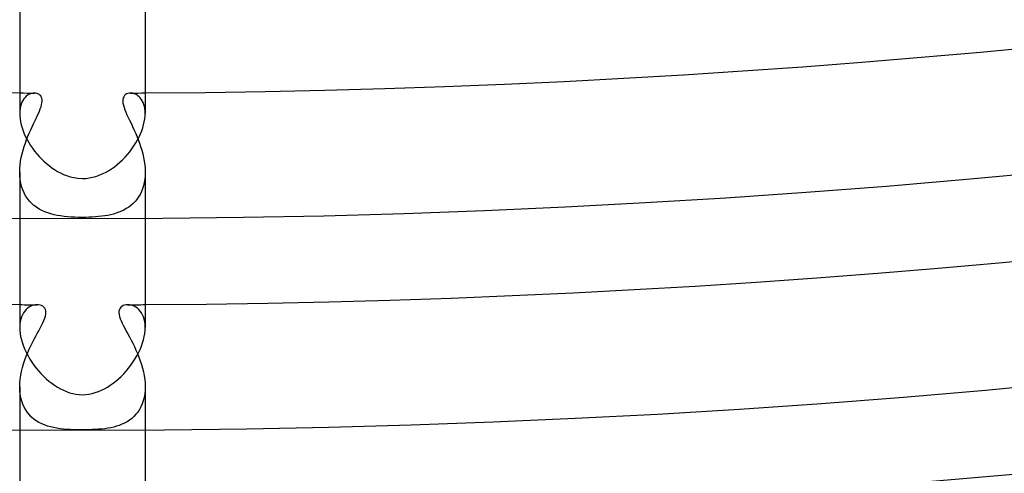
# Model space of a CAD drawing. Header units: millimetres. Extents: x -385 to 385, y -385 to 385.
# Tile 43 of 113: x -2 to 29, y -325 to -311. Entities that reach past the tile are written whole.
import ezdxf

# ---------------------------------------------------------------- set-up
doc = ezdxf.new("R2010")
doc.units = ezdxf.units.MM
doc.layers.add('HIDDEN', color=7, linetype='Continuous')
doc.layers.add('THICK', color=7, linetype='Continuous')

msp = doc.modelspace()

# ---------------------------------------------------------------- linework, layer by layer
at = {"layer": 'HIDDEN'}
for p, q in [((-1.532, -312.996), (-1.574, -312.999)), ((-1.492, -312.999), (-1.532, -312.996)), ((1.532, -312.996), (1.488, -313)), ((1.571, -312.998), (1.532, -312.996)), ((-1.927, -313.285), (-1.952, -313.347)), ((-1.898, -313.229), (-1.927, -313.285)), ((-1.865, -313.179), (-1.898, -313.229)), ((-1.828, -313.135), (-1.865, -313.179)), ((-1.789, -313.097), (-1.828, -313.135)), ((-1.748, -313.066), (-1.789, -313.097)), ((-1.705, -313.04), (-1.748, -313.066)), ((-1.662, -313.021), (-1.705, -313.04)), ((-1.618, -313.007), (-1.662, -313.021)), ((-1.574, -312.999), (-1.618, -313.007)), ((-1.455, -313.006), (-1.492, -312.999)), ((-1.419, -313.019), (-1.455, -313.006)), ((-1.386, -313.037), (-1.419, -313.019)), ((-1.357, -313.06), (-1.386, -313.037)), ((-1.331, -313.088), (-1.357, -313.06)), ((-1.311, -313.121), (-1.331, -313.088)), ((-1.296, -313.161), (-1.311, -313.121)), ((-1.302, -313.37), (-1.291, -313.31)), ((-1.288, -313.205), (-1.296, -313.161)), ((-1.291, -313.31), (-1.286, -313.256)), ((-1.286, -313.256), (-1.288, -313.205)), ((1.288, -313.203), (1.286, -313.257)), ((1.286, -313.257), (1.292, -313.318)), ((1.298, -313.154), (1.288, -313.203)), ((1.316, -313.112), (1.298, -313.154)), ((1.341, -313.076), (1.316, -313.112)), ((1.371, -313.047), (1.341, -313.076)), ((1.406, -313.025), (1.371, -313.047)), ((1.446, -313.009), (1.406, -313.025)), ((1.488, -313), (1.446, -313.009)), ((1.611, -313.005), (1.571, -312.998)), ((1.651, -313.017), (1.611, -313.005)), ((1.692, -313.034), (1.651, -313.017)), ((1.732, -313.055), (1.692, -313.034)), ((1.771, -313.082), (1.732, -313.055)), ((1.809, -313.115), (1.771, -313.082)), ((1.844, -313.153), (1.809, -313.115)), ((1.877, -313.196), (1.844, -313.153)), ((1.907, -313.245), (1.877, -313.196)), ((1.934, -313.299), (1.907, -313.245)), ((1.957, -313.359), (1.934, -313.299)), ((-1.997, -313.567), (-2, -313.65)), ((-1.988, -313.488), (-1.997, -313.567)), ((-1.973, -313.414), (-1.988, -313.488)), ((-1.952, -313.347), (-1.973, -313.414)), ((-1.404, -313.65), (-1.372, -313.575)), ((-1.372, -313.575), (-1.343, -313.503)), ((-1.343, -313.503), (-1.32, -313.435)), ((-1.32, -313.435), (-1.302, -313.37)), ((1.292, -313.318), (1.305, -313.383)), ((1.305, -313.383), (1.326, -313.453)), ((1.326, -313.453), (1.352, -313.527)), ((1.352, -313.527), (1.384, -313.605)), ((1.384, -313.605), (1.421, -313.688)), ((1.975, -313.424), (1.957, -313.359)), ((1.989, -313.494), (1.975, -313.424)), ((1.997, -313.57), (1.989, -313.494)), ((2, -313.65), (1.997, -313.57)), ((-1.56, -313.982), (-1.518, -313.894)), ((-1.518, -313.894), (-1.477, -313.809)), ((-1.477, -313.809), (-1.439, -313.728)), ((-1.439, -313.728), (-1.404, -313.65)), ((1.421, -313.688), (1.461, -313.775)), ((1.461, -313.775), (1.504, -313.866)), ((1.504, -313.866), (1.55, -313.96)), ((-1.693, -314.271), (-1.648, -314.171)), ((-1.648, -314.171), (-1.604, -314.075)), ((-1.604, -314.075), (-1.56, -313.982)), ((1.55, -313.96), (1.596, -314.058)), ((1.596, -314.058), (1.643, -314.159)), ((1.643, -314.159), (1.689, -314.263)), ((-1.819, -314.591), (-1.779, -314.482)), ((-1.779, -314.482), (-1.736, -314.375)), ((-1.736, -314.375), (-1.693, -314.271)), ((1.689, -314.263), (1.734, -314.369)), ((1.734, -314.369), (1.778, -314.479)), ((1.778, -314.479), (1.819, -314.59)), ((-1.923, -314.932), (-1.892, -314.816)), ((-1.892, -314.816), (-1.857, -314.703)), ((-1.857, -314.703), (-1.819, -314.591)), ((1.819, -314.59), (1.857, -314.704)), ((1.857, -314.704), (1.892, -314.819)), ((1.892, -314.819), (1.923, -314.936)), ((-1.987, -315.285), (-1.971, -315.167)), ((-1.971, -315.167), (-1.949, -315.049)), ((-1.949, -315.049), (-1.923, -314.932)), ((1.923, -314.936), (1.95, -315.053)), ((1.95, -315.053), (1.971, -315.171)), ((1.971, -315.171), (1.987, -315.288)), ((-2, -315.521), (-1.997, -315.403)), ((-1.997, -315.403), (-1.987, -315.285)), ((1.987, -315.288), (1.997, -315.406)), ((1.997, -315.406), (2, -315.522)), ((-1.996, -315.641), (-2, -315.521)), ((-2, -315.522), (-2, -316.994)), ((-1.985, -315.758), (-1.996, -315.641)), ((-1.966, -315.871), (-1.985, -315.758)), ((1.987, -315.744), (1.97, -315.85)), ((1.997, -315.634), (1.987, -315.744)), ((2, -315.522), (1.997, -315.634)), ((2, -315.522), (2, -316.994)), ((-1.938, -315.981), (-1.966, -315.871)), ((-1.903, -316.084), (-1.938, -315.981)), ((-1.861, -316.183), (-1.903, -316.084)), ((1.916, -316.049), (1.88, -316.141)), ((1.946, -315.952), (1.916, -316.049)), ((1.97, -315.85), (1.946, -315.952)), ((-1.811, -316.275), (-1.861, -316.183)), ((-1.754, -316.361), (-1.811, -316.275)), ((-1.691, -316.44), (-1.754, -316.361)), ((-1.622, -316.513), (-1.691, -316.44)), ((1.736, -316.386), (1.677, -316.456)), ((1.789, -316.31), (1.736, -316.386)), ((1.837, -316.228), (1.789, -316.31)), ((1.88, -316.141), (1.837, -316.228)), ((-1.547, -316.58), (-1.622, -316.513)), ((-1.467, -316.64), (-1.547, -316.58)), ((-1.382, -316.694), (-1.467, -316.64)), ((-1.293, -316.741), (-1.382, -316.694)), ((-1.2, -316.783), (-1.293, -316.741)), ((1.322, -316.727), (1.242, -316.765)), ((1.4, -316.683), (1.322, -316.727)), ((1.475, -316.634), (1.4, -316.683)), ((1.547, -316.58), (1.475, -316.634)), ((1.614, -316.521), (1.547, -316.58)), ((1.677, -316.456), (1.614, -316.521)), ((-1.104, -316.819), (-1.2, -316.783)), ((-1.005, -316.85), (-1.104, -316.819)), ((-0.904, -316.876), (-1.005, -316.85)), ((-0.8, -316.898), (-0.904, -316.876)), ((-0.695, -316.916), (-0.8, -316.898)), ((-0.586, -316.93), (-0.695, -316.916)), ((-0.474, -316.942), (-0.586, -316.93)), ((-0.358, -316.95), (-0.474, -316.942)), ((-0.24, -316.956), (-0.358, -316.95)), ((-0.12, -316.96), (-0.24, -316.956)), ((0, -316.961), (-0.12, -316.96)), ((0.104, -316.96), (0, -316.961)), ((0.208, -316.958), (0.104, -316.96)), ((0.312, -316.953), (0.208, -316.958)), ((0.415, -316.947), (0.312, -316.953)), ((0.517, -316.938), (0.415, -316.947)), ((0.616, -316.927), (0.517, -316.938)), ((0.712, -316.913), (0.616, -316.927)), ((0.806, -316.897), (0.712, -316.913)), ((0.898, -316.878), (0.806, -316.897)), ((0.986, -316.855), (0.898, -316.878)), ((1.073, -316.83), (0.986, -316.855)), ((1.158, -316.8), (1.073, -316.83)), ((1.242, -316.765), (1.158, -316.8)), ((-1.796, -319.898), (-1.839, -319.947)), ((-1.749, -319.857), (-1.796, -319.898)), ((-1.701, -319.822), (-1.749, -319.857)), ((-1.65, -319.794), (-1.701, -319.822)), ((-1.599, -319.773), (-1.65, -319.794)), ((-1.547, -319.758), (-1.599, -319.773)), ((-1.496, -319.749), (-1.547, -319.758)), ((-1.446, -319.747), (-1.496, -319.749)), ((-1.397, -319.75), (-1.446, -319.747)), ((-1.35, -319.759), (-1.397, -319.75)), ((-1.306, -319.774), (-1.35, -319.759)), ((-1.267, -319.795), (-1.306, -319.774)), ((-1.232, -319.822), (-1.267, -319.795)), ((-1.203, -319.855), (-1.232, -319.822)), ((-1.181, -319.894), (-1.203, -319.855)), ((-1.167, -319.939), (-1.181, -319.894)), ((1.178, -319.901), (1.166, -319.948)), ((1.199, -319.861), (1.178, -319.901)), ((1.227, -319.826), (1.199, -319.861)), ((1.261, -319.798), (1.227, -319.826)), ((1.301, -319.776), (1.261, -319.798)), ((1.346, -319.76), (1.301, -319.776)), ((1.394, -319.75), (1.346, -319.76)), ((1.446, -319.747), (1.394, -319.75)), ((1.497, -319.75), (1.446, -319.747)), ((1.549, -319.759), (1.497, -319.75)), ((1.602, -319.774), (1.549, -319.759)), ((1.653, -319.796), (1.602, -319.774)), ((1.704, -319.824), (1.653, -319.796)), ((1.752, -319.859), (1.704, -319.824)), ((1.798, -319.9), (1.752, -319.859)), ((1.841, -319.949), (1.798, -319.9)), ((-1.968, -320.21), (-1.985, -320.292)), ((-1.943, -320.134), (-1.968, -320.21)), ((-1.914, -320.065), (-1.943, -320.134)), ((-1.879, -320.002), (-1.914, -320.065)), ((-1.839, -319.947), (-1.879, -320.002)), ((-1.228, -320.251), (-1.2, -320.179)), ((-1.2, -320.179), (-1.179, -320.111)), ((-1.179, -320.111), (-1.166, -320.048)), ((-1.162, -319.991), (-1.167, -319.939)), ((-1.166, -320.048), (-1.162, -319.991)), ((1.166, -319.948), (1.162, -320.002)), ((1.162, -320.002), (1.168, -320.06)), ((1.168, -320.06), (1.183, -320.124)), ((1.183, -320.124), (1.205, -320.192)), ((1.205, -320.192), (1.234, -320.264)), ((1.88, -320.004), (1.841, -319.949)), ((1.914, -320.066), (1.88, -320.004)), ((1.944, -320.134), (1.914, -320.066)), ((1.968, -320.21), (1.944, -320.134)), ((1.985, -320.292), (1.968, -320.21)), ((-1.996, -320.381), (-2, -320.474)), ((-1.985, -320.292), (-1.996, -320.381)), ((-1.392, -320.574), (-1.346, -320.489)), ((-1.346, -320.489), (-1.302, -320.406)), ((-1.302, -320.406), (-1.263, -320.327)), ((-1.263, -320.327), (-1.228, -320.251)), ((1.234, -320.264), (1.269, -320.339)), ((1.269, -320.339), (1.308, -320.417)), ((1.308, -320.417), (1.352, -320.499)), ((1.352, -320.499), (1.399, -320.586)), ((1.996, -320.38), (1.985, -320.292)), ((2, -320.474), (1.996, -320.38)), ((-1.541, -320.849), (-1.49, -320.754)), ((-1.49, -320.754), (-1.44, -320.662)), ((-1.44, -320.662), (-1.392, -320.574)), ((1.399, -320.586), (1.448, -320.677)), ((1.448, -320.677), (1.5, -320.773)), ((1.5, -320.773), (1.552, -320.872)), ((-1.695, -321.162), (-1.644, -321.054)), ((-1.644, -321.054), (-1.592, -320.949)), ((-1.592, -320.949), (-1.541, -320.849)), ((1.552, -320.872), (1.605, -320.975)), ((1.605, -320.975), (1.657, -321.081)), ((1.657, -321.081), (1.708, -321.19)), ((-1.835, -321.507), (-1.791, -321.389)), ((-1.791, -321.389), (-1.744, -321.273)), ((-1.744, -321.273), (-1.695, -321.162)), ((1.708, -321.19), (1.756, -321.302)), ((1.756, -321.302), (1.802, -321.416)), ((1.802, -321.416), (1.844, -321.532)), ((-1.942, -321.871), (-1.911, -321.748)), ((-1.911, -321.748), (-1.875, -321.626)), ((-1.875, -321.626), (-1.835, -321.507)), ((1.844, -321.532), (1.883, -321.65)), ((1.883, -321.65), (1.917, -321.769)), ((1.917, -321.769), (1.945, -321.889)), ((-1.985, -322.12), (-1.966, -321.995)), ((-1.966, -321.995), (-1.942, -321.871)), ((1.945, -321.889), (1.969, -322.009)), ((1.969, -322.009), (1.986, -322.129)), ((-2, -322.365), (-1.996, -322.243)), ((-1.996, -322.484), (-2, -322.365)), ((-2, -322.366), (-2, -323.744)), ((-1.996, -322.243), (-1.985, -322.12)), ((1.986, -322.129), (1.996, -322.249)), ((1.996, -322.249), (2, -322.366)), ((2, -322.366), (1.996, -322.483)), ((2, -322.366), (2, -323.744)), ((-1.984, -322.6), (-1.996, -322.484)), ((-1.965, -322.711), (-1.984, -322.6)), ((-1.937, -322.818), (-1.965, -322.711)), ((1.966, -322.705), (1.94, -322.809)), ((1.985, -322.596), (1.966, -322.705)), ((1.996, -322.483), (1.985, -322.596)), ((-1.901, -322.919), (-1.937, -322.818)), ((-1.859, -323.014), (-1.901, -322.919)), ((-1.809, -323.102), (-1.859, -323.014)), ((1.865, -323), (1.818, -323.087)), ((1.906, -322.907), (1.865, -323)), ((1.94, -322.809), (1.906, -322.907)), ((-1.753, -323.184), (-1.809, -323.102)), ((-1.69, -323.26), (-1.753, -323.184)), ((-1.622, -323.329), (-1.69, -323.26)), ((-1.548, -323.391), (-1.622, -323.329)), ((1.643, -323.309), (1.574, -323.371)), ((1.707, -323.241), (1.643, -323.309)), ((1.765, -323.167), (1.707, -323.241)), ((1.818, -323.087), (1.765, -323.167)), ((-1.47, -323.448), (-1.548, -323.391)), ((-1.386, -323.498), (-1.47, -323.448)), ((-1.299, -323.542), (-1.386, -323.498)), ((-1.207, -323.581), (-1.299, -323.542)), ((-1.112, -323.614), (-1.207, -323.581)), ((-1.014, -323.642), (-1.112, -323.614)), ((-0.914, -323.666), (-1.014, -323.642)), ((-0.811, -323.685), (-0.914, -323.666)), ((0.907, -323.667), (0.813, -323.684)), ((0.998, -323.646), (0.907, -323.667)), ((1.087, -323.622), (0.998, -323.646)), ((1.175, -323.593), (1.087, -323.622)), ((1.261, -323.559), (1.175, -323.593)), ((1.344, -323.521), (1.261, -323.559)), ((1.424, -323.476), (1.344, -323.521)), ((1.501, -323.427), (1.424, -323.476)), ((1.574, -323.371), (1.501, -323.427)), ((-0.707, -323.7), (-0.811, -323.685)), ((-0.602, -323.712), (-0.707, -323.7)), ((-0.497, -323.72), (-0.602, -323.712)), ((-0.394, -323.727), (-0.497, -323.72)), ((-0.293, -323.731), (-0.394, -323.727)), ((-0.194, -323.734), (-0.293, -323.731)), ((-0.096, -323.735), (-0.194, -323.734)), ((0, -323.736), (-0.096, -323.735)), ((0.105, -323.735), (0, -323.736)), ((0.21, -323.733), (0.105, -323.735)), ((0.313, -323.73), (0.21, -323.733)), ((0.416, -323.725), (0.313, -323.73)), ((0.518, -323.719), (0.416, -323.725)), ((0.618, -323.71), (0.518, -323.719)), ((0.716, -323.699), (0.618, -323.71)), ((0.813, -323.684), (0.716, -323.699))]:
    msp.add_line(p, q, dxfattribs=at)
for radius, start, end in [(313, 269.6339, 269.71967), (313, 270.28037, 270.36608), (319.75, 269.64163, 269.74093), (319.75, 270.25905, 270.3584)]:
    msp.add_arc((0, 0), radius, start, end, dxfattribs=at)
at = {"layer": 'THICK'}
for p, q in [((-2, -310.244), (-2, -313.65)), ((2, -310.244), (2, -313.65)), ((-2, -313.65), (-1.997, -313.735)), ((-1.997, -313.735), (-1.988, -313.823)), ((-1.988, -313.823), (-1.973, -313.914)), ((-1.973, -313.914), (-1.952, -314.007)), ((1.952, -314.007), (1.973, -313.913)), ((1.973, -313.913), (1.988, -313.822)), ((1.988, -313.822), (1.997, -313.734)), ((1.997, -313.734), (2, -313.65)), ((-1.952, -314.007), (-1.925, -314.102)), ((-1.925, -314.102), (-1.892, -314.197)), ((-1.892, -314.197), (-1.853, -314.293)), ((1.851, -314.298), (1.891, -314.2)), ((1.891, -314.2), (1.924, -314.103)), ((1.924, -314.103), (1.952, -314.007)), ((-1.853, -314.293), (-1.81, -314.389)), ((-1.81, -314.389), (-1.761, -314.483)), ((-1.761, -314.483), (-1.708, -314.577)), ((1.701, -314.588), (1.756, -314.492)), ((1.756, -314.492), (1.806, -314.395)), ((1.806, -314.395), (1.851, -314.298)), ((-1.708, -314.577), (-1.651, -314.669)), ((-1.651, -314.669), (-1.589, -314.759)), ((-1.589, -314.759), (-1.524, -314.847)), ((-1.524, -314.847), (-1.455, -314.932)), ((1.435, -314.956), (1.508, -314.867)), ((1.508, -314.867), (1.577, -314.776)), ((1.577, -314.776), (1.641, -314.683)), ((1.641, -314.683), (1.701, -314.588)), ((-1.455, -314.932), (-1.382, -315.015)), ((-1.382, -315.015), (-1.307, -315.094)), ((-1.307, -315.094), (-1.228, -315.171)), ((-1.228, -315.171), (-1.147, -315.243)), ((1.194, -315.202), (1.278, -315.123)), ((1.278, -315.123), (1.358, -315.041)), ((1.358, -315.041), (1.435, -314.956)), ((-1.147, -315.243), (-1.063, -315.312)), ((-1.063, -315.312), (-0.977, -315.377)), ((-0.977, -315.377), (-0.887, -315.437)), ((-0.887, -315.437), (-0.796, -315.493)), ((-0.796, -315.493), (-0.701, -315.544)), ((0.733, -315.527), (0.83, -315.472)), ((0.83, -315.472), (0.925, -315.412)), ((0.925, -315.412), (1.018, -315.347)), ((1.018, -315.347), (1.107, -315.276)), ((1.107, -315.276), (1.194, -315.202)), ((-0.701, -315.544), (-0.605, -315.589)), ((-0.605, -315.589), (-0.505, -315.629)), ((-0.505, -315.629), (-0.395, -315.665)), ((-0.395, -315.665), (-0.274, -315.694)), ((-0.274, -315.694), (-0.142, -315.714)), ((-0.142, -315.714), (0, -315.721)), ((0, -315.721), (0.11, -315.717)), ((0.11, -315.717), (0.219, -315.704)), ((0.219, -315.704), (0.325, -315.683)), ((0.325, -315.683), (0.43, -315.654)), ((0.43, -315.654), (0.533, -315.619)), ((0.533, -315.619), (0.634, -315.576)), ((0.634, -315.576), (0.733, -315.527)), ((-2, -316.994), (-2, -320.475)), ((2, -316.994), (2, -320.475)), ((-2, -320.474), (-1.997, -320.568)), ((1.997, -320.566), (2, -320.474)), ((-1.997, -320.568), (-1.986, -320.665)), ((-1.986, -320.665), (-1.969, -320.764)), ((-1.969, -320.764), (-1.946, -320.866)), ((1.946, -320.863), (1.97, -320.762)), ((1.97, -320.762), (1.987, -320.663)), ((1.987, -320.663), (1.997, -320.566)), ((-1.946, -320.866), (-1.915, -320.969)), ((-1.915, -320.969), (-1.878, -321.073)), ((-1.878, -321.073), (-1.836, -321.176)), ((1.836, -321.175), (1.879, -321.071)), ((1.879, -321.071), (1.916, -320.966)), ((1.916, -320.966), (1.946, -320.863)), ((-1.836, -321.176), (-1.788, -321.279)), ((-1.788, -321.279), (-1.734, -321.381)), ((-1.734, -321.381), (-1.676, -321.48)), ((1.675, -321.482), (1.734, -321.381)), ((1.734, -321.381), (1.788, -321.278)), ((1.788, -321.278), (1.836, -321.175)), ((-1.676, -321.48), (-1.613, -321.579)), ((-1.613, -321.579), (-1.545, -321.674)), ((-1.545, -321.674), (-1.474, -321.767)), ((-1.474, -321.767), (-1.399, -321.858)), ((1.395, -321.862), (1.47, -321.772)), ((1.47, -321.772), (1.543, -321.678)), ((1.543, -321.678), (1.611, -321.581)), ((1.611, -321.581), (1.675, -321.482)), ((-1.399, -321.858), (-1.321, -321.944)), ((-1.321, -321.944), (-1.239, -322.027)), ((-1.239, -322.027), (-1.154, -322.106)), ((1.152, -322.109), (1.235, -322.031)), ((1.235, -322.031), (1.316, -321.949)), ((1.316, -321.949), (1.395, -321.862)), ((-1.154, -322.106), (-1.067, -322.181)), ((-1.067, -322.181), (-0.978, -322.251)), ((-0.978, -322.251), (-0.886, -322.316)), ((-0.886, -322.316), (-0.793, -322.375)), ((-0.793, -322.375), (-0.699, -322.429)), ((0.703, -322.426), (0.797, -322.373)), ((0.797, -322.373), (0.889, -322.314)), ((0.889, -322.314), (0.978, -322.251)), ((0.978, -322.251), (1.066, -322.182)), ((1.066, -322.182), (1.152, -322.109)), ((-0.699, -322.429), (-0.603, -322.476)), ((-0.603, -322.476), (-0.505, -322.517)), ((-0.505, -322.517), (-0.407, -322.551)), ((-0.407, -322.551), (-0.308, -322.578)), ((-0.308, -322.578), (-0.207, -322.598)), ((-0.207, -322.598), (-0.104, -322.611)), ((-0.104, -322.611), (0, -322.615)), ((0, -322.615), (0.106, -322.611)), ((0.106, -322.611), (0.209, -322.598)), ((0.209, -322.598), (0.311, -322.578)), ((0.311, -322.578), (0.411, -322.55)), ((0.411, -322.55), (0.51, -322.515)), ((0.51, -322.515), (0.607, -322.474)), ((0.607, -322.474), (0.703, -322.426)), ((-2, -323.744), (-2, -327.302)), ((2, -323.744), (2, -327.302))]:
    msp.add_line(p, q, dxfattribs=at)
for radius, start, end in [(330.5, 179.99998, 0), (323.75, 179.99998, 0), (317, 179.99998, 0), (313, 225.36609, 269.6339), (313, 270.36608, 314.63389), (319.75, 225.35836, 269.64163), (319.75, 270.3584, 314.64162), (326.5, 270.35096, 314.64902), (333.25, 270.34385, 314.65612), (337.25, 225.08609, 269.9139), (337.25, 270.08608, 314.91389), (341, 225.33607, 269.66398), (341, 270.33606, 314.66397), (345, 225.3316, 269.66839), (345, 270.33159, 314.66844)]:
    msp.add_arc((0, 0), radius, start, end, dxfattribs=at)

doc.saveas('drawing.dxf')
